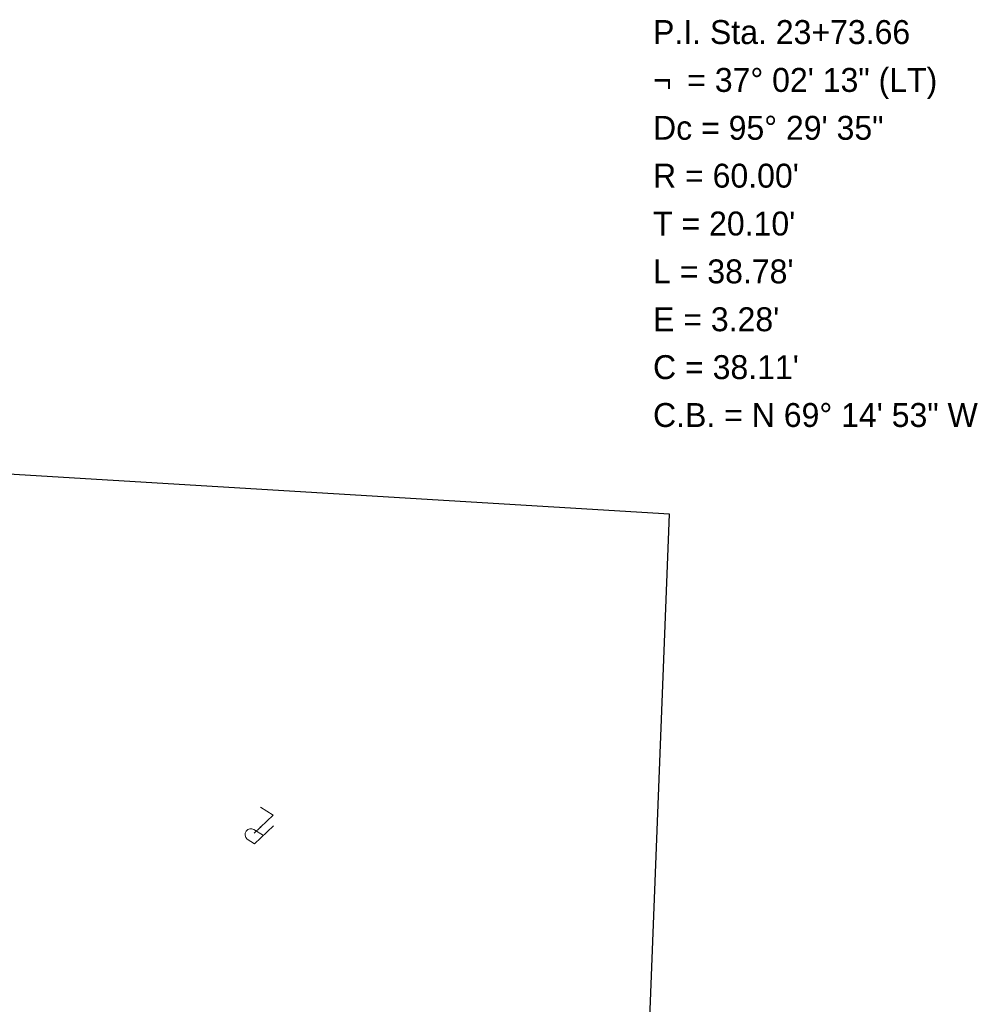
# Model space of a CAD drawing. Extents: x 2399984 to 2508823, y 556481 to 592637.
# Tile 79 of 158: x 2445907 to 2446186, y 558197 to 558485. Entities that reach past the tile are written whole.
import ezdxf
from ezdxf.enums import TextEntityAlignment as Align

# ---------------------------------------------------------------- set-up
doc = ezdxf.new("R2010")
doc.units = 0
doc.header["$MEASUREMENT"] = 0
doc.linetypes.add('cl50', pattern=[100, 7.5, -7.5, 70, -7.5, 7.5])
for name, color, linetype, lineweight in [('DV_X_Property_Line', 7, 'Continuous', 0), ('DV_X_Property_Line (Construction)', 7, 'Continuous', 0), ('GE_P_CL_50', 7, 'cl50', 13)]:
    doc.layers.add(name, color=color, linetype=linetype, lineweight=lineweight)
doc.layers.add('SC_Scratch1', color=7, linetype='Continuous', lineweight=0, plot=False)
doc.styles.add('Style-font31', font='font31.shx')

# ---------------------------------------------------------------- blocks, each defined once
blk = doc.blocks.new('PLM_6')
at = {"layer": 'DV_X_Property_Line', "color": 7, "linetype": 'Continuous', "lineweight": 0}
blk.add_line((-0.0401, 0.0312), (0.0248, 0.0312), dxfattribs=at)
at = {"layer": 'DV_X_Property_Line', "color": 7, "linetype": 'Continuous', "lineweight": 0, "flags": 128}
for points in [[(-0.0611, -0.0484), (-0.022, 0.0998), (0.0297, 0.0998)], [(0.0133, 0.048), (-0.0263, -0.0998), (0.0611, -0.0998)]]:
    blk.add_lwpolyline(points, dxfattribs=at)
at = {"layer": 'DV_X_Property_Line', "color": 7, "linetype": 'Continuous', "lineweight": 0, "extrusion": (0, 0, -1)}
blk.add_arc((-0.0245, 0.0657), 0.0345, 98.6719, 269.52902, dxfattribs=at)
at = {"layer": 'DV_X_Property_Line (Construction)', "color": 7, "linetype": 'Continuous', "lineweight": 30}
blk.add_point((0, 0), dxfattribs=at)

msp = doc.modelspace()

# ---------------------------------------------------------------- linework, layer by layer
at = {"layer": 'SC_Scratch1', "color": 4, "lineweight": 30}
for p, q in [((2446097.2, 558340.62), (2445010.62, 558406.67)), ((2446076.38, 557806.75), (2446097.2, 558340.62))]:
    msp.add_line(p, q, dxfattribs=at)

# ---------------------------------------------------------------- block references
at = {"layer": 'DV_X_Property_Line', "color": 7, "linetype": 'Continuous', "lineweight": 0, "xscale": 50.00000000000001, "yscale": 50.00000000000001, "zscale": 50.00000000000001, "rotation": 148.0173766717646}
msp.add_blockref('PLM_6', (2445977.54, 558249.06), dxfattribs=at)

# ---------------------------------------------------------------- texts
at = {"layer": 'GE_P_CL_50', "linetype": 'Continuous', "style": 'Style-font31'}
for s, p in [('P.I. Sta. 23+73.66', (2446092.35, 558485.15)), ('= 37%%d 02\' 13" (LT)', (2446102.35, 558471.15)), ('¬', (2446092.35, 558471.15)), ('Dc = 95%%d 29\' 35"', (2446092.35, 558457.15)), ("R = 60.00'", (2446092.35, 558443.15)), ("T = 20.10'", (2446092.35, 558429.15)), ("L = 38.78'", (2446092.35, 558415.15)), ("E = 3.28'", (2446092.35, 558401.15)), ("C = 38.11'", (2446092.35, 558387.15)), ('C.B. = N 69%%d 14\' 53" W', (2446092.35, 558373.15))]:
    msp.add_text(s, height=7, dxfattribs=at).set_placement(p, align=Align.TOP_LEFT)

doc.saveas('drawing.dxf')
